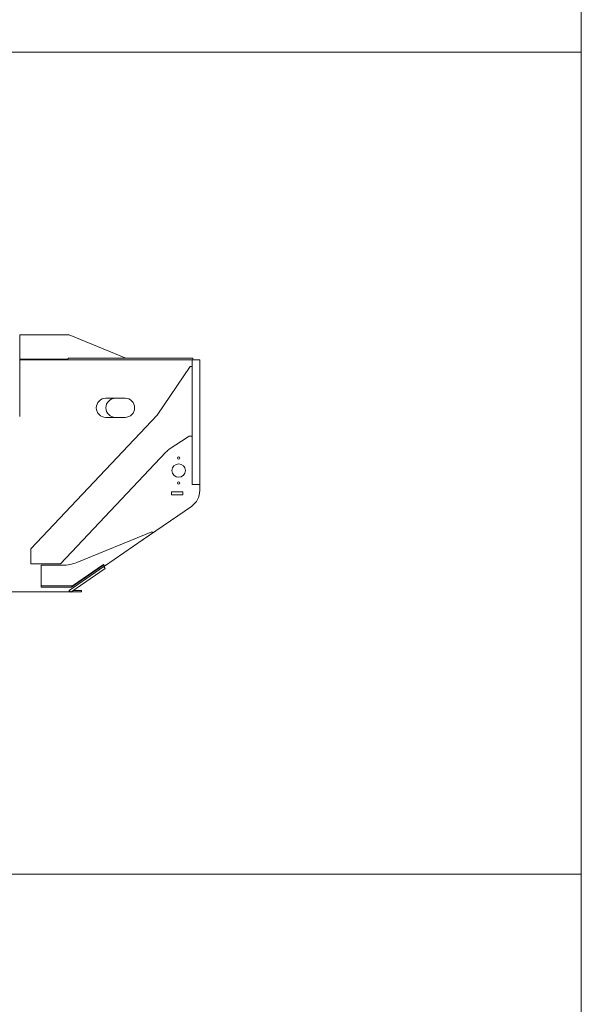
# Model space of a CAD drawing. Extents: x 0 to 59450, y 0 to 42050.
# Tile 13 of 256: x 8522 to 11454, y 5135 to 10270. Entities that reach past the tile are written whole.
import ezdxf

# ---------------------------------------------------------------- set-up
doc = ezdxf.new("R2010")
doc.units = 0
doc.header["$LTSCALE"] = 20
doc.header["$MEASUREMENT"] = 0
doc.layers.get('0').update_dxf_attribs({"linetype": 'CONTINUOUS'})

msp = doc.modelspace()

# ---------------------------------------------------------------- linework, layer by layer
at = {"color": 3, "linetype": 'Continuous', "lineweight": 13}
for p, q in [((11453.854, 1825.524), (11453.854, 15789.58)), ((2798.806, 10100.318), (10617.038, 10100.318)), ((11453.854, 10100.318), (3441.822, 10100.318)), ((11453.854, 10100.318), (11453.854, 5813.543)), ((8522.494, 8626.457), (8780.494, 8626.457)), ((8522.494, 8499.819), (8522.494, 8626.457)), ((8780.494, 8626.457), (9075.81, 8504.003)), ((8775.028, 8499.819), (8522.494, 8499.819)), ((8522.494, 8499.819), (8522.494, 8496.591)), ((8522.494, 8496.516), (8522.494, 8496.591)), ((8762.494, 8496.591), (8522.494, 8496.591)), ((8522.494, 8496.516), (9422.494, 8496.516)), ((8522.494, 8200.516), (8522.494, 8496.516)), ((8762.494, 8496.591), (8762.501, 8496.516)), ((8762.494, 8496.591), (8774.624, 8496.591)), ((8774.615, 8496.516), (8775.55, 8504.003)), ((8775.55, 8504.003), (9425.55, 8504.003)), ((9462.494, 8496.516), (9422.494, 8496.516)), ((9422.494, 8496.516), (9422.494, 8495.422)), ((9422.494, 8493.315), (9422.494, 8386.497)), ((9425.55, 8504.003), (9425.55, 8496.516)), ((9462.494, 8493.315), (9462.494, 8496.516)), ((9462.494, 8386.497), (9462.494, 8493.315)), ((9240.136, 8207.475), (9412.494, 8460.862)), ((9412.494, 8460.862), (9422.494, 8460.862)), ((9422.494, 8386.497), (9422.494, 8284.516)), ((9462.494, 8284.516), (9462.494, 8386.497)), ((9072.494, 8295.591), (8972.494, 8295.591)), ((9422.494, 8284.516), (9422.494, 8154.516)), ((9462.494, 8154.516), (9462.494, 8284.516)), ((8580.787, 7510.139), (9240.136, 8207.475)), ((8972.494, 8195.591), (9072.494, 8195.591)), ((9422.494, 8154.516), (9422.494, 8081.299)), ((9462.494, 8081.299), (9462.494, 8154.516)), ((9402.481, 8094.807), (9303.196, 8029.249)), ((9422.494, 8098.117), (9413.501, 8098.117)), ((9422.494, 8081.299), (9422.494, 7872.89)), ((9462.494, 7872.89), (9462.494, 8081.299)), ((9285.636, 8014.504), (8735.351, 7432.516)), ((9422.494, 7872.89), (9422.494, 7848.484)), ((9462.494, 7848.484), (9462.494, 7872.89)), ((9314.494, 7792.091), (9314.494, 7807.091)), ((9314.494, 7807.091), (9374.494, 7807.091)), ((9374.494, 7807.091), (9374.494, 7792.091)), ((9422.494, 7848.484), (9422.494, 7846.516)), ((9422.494, 7846.516), (9462.494, 7846.516)), ((9462.494, 7846.516), (9462.494, 7848.484)), ((9462.494, 7846.516), (9462.494, 7813.913)), ((9374.494, 7792.091), (9314.494, 7792.091)), ((9419.052, 7731.443), (9162.151, 7555.259)), ((8821.168, 7439.501), (9213.056, 7598.757)), ((8965.662, 7420.235), (9217.021, 7592.989)), ((9217.021, 7592.989), (9213.056, 7598.757)), ((8580.787, 7432.516), (8580.787, 7510.139)), ((8735.351, 7432.516), (8580.787, 7432.516)), ((8634.958, 7316.498), (8634.958, 7424.785)), ((8634.958, 7424.785), (8745.871, 7424.785)), ((8780.494, 7293.516), (8961.916, 7417.958)), ((8968.704, 7408.063), (8789.027, 7284.817)), ((8792.599, 7309.785), (8961.697, 7426.004)), ((8960.483, 7427.77), (8798.582, 7316.498)), ((8965.662, 7420.235), (8960.483, 7427.77)), ((8961.916, 7417.958), (8968.704, 7408.063)), ((8965.536, 7420.419), (8961.927, 7417.944)), ((8634.958, 7316.498), (8634.958, 7309.785)), ((8798.582, 7316.498), (8634.958, 7316.498)), ((8634.958, 7309.785), (8792.599, 7309.785)), ((8789.027, 7284.817), (8780.494, 7293.516)), ((8780.494, 7293.516), (8780.494, 7285.516)), ((8792.599, 7309.785), (8798.582, 7316.498)), ((8800.494, 7285.516), (8800.494, 7292.683)), ((8844.637, 7293.516), (8801.709, 7293.516)), ((8844.637, 7293.516), (8844.637, 7285.516)), ((8780.494, 7285.516), (7344.494, 7285.516)), ((8780.494, 7285.516), (8783.494, 7285.516)), ((8783.494, 7290.458), (8783.494, 7285.516)), ((8783.494, 7285.516), (8788.34, 7285.516)), ((8790.047, 7285.516), (8800.494, 7285.516)), ((8800.494, 7285.516), (8844.637, 7285.516)), ((2798.806, 5813.543), (10617.038, 5813.543)), ((11453.854, 5813.543), (2798.806, 5813.543))]:
    msp.add_line(p, q, dxfattribs=at)
for centre, radius in [((9352.494, 7983.591), 6.5), ((9352.494, 7918.591), 35), ((9352.494, 7853.591), 6.5)]:
    msp.add_circle(centre, radius, dxfattribs=at)
for centre, radius, start, end in [((8972.494, 8245.591), 50, 90, 270), ((9022.494, 8245.591), 50, 90, 270), ((9072.494, 8245.591), 50, 270, 450), ((9413.501, 8078.117), 20, 90, 123.436925), ((9358.298, 7945.8), 100, 123.436925, 136.60384), ((9362.494, 7813.913), 100, 304.44258, 360), ((8745.871, 7624.785), 200, 270, 292.11601)]:
    msp.add_arc(centre, radius, start, end, dxfattribs=at)

doc.saveas('drawing.dxf')
